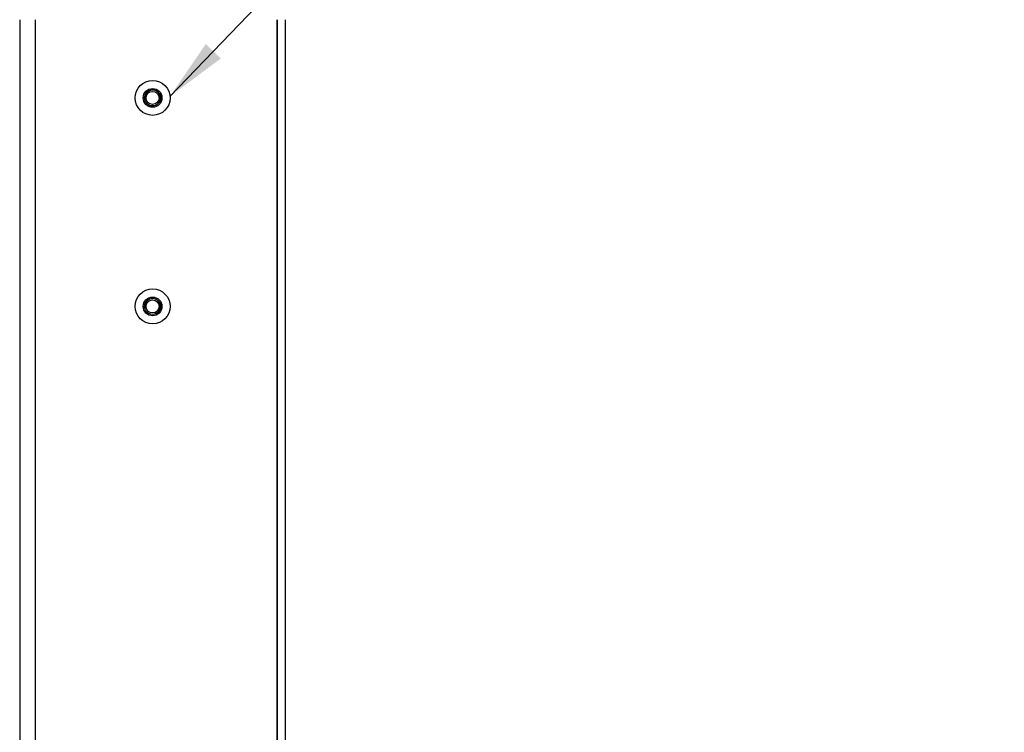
# Model space of a CAD drawing. Header units: millimetres. Extents: x 142 to 682, y 119 to 469.
# Tile 20 of 26: x 583 to 630, y 384 to 418. Entities that reach past the tile are written whole.
import ezdxf

# ---------------------------------------------------------------- set-up
doc = ezdxf.new("R2010")
doc.units = ezdxf.units.MM
doc.header["$LTSCALE"] = 46.255
doc.layers.get('0').update_dxf_attribs({"linetype": 'CONTINUOUS'})
doc.layers.add('00_COMPONENTS', color=7, linetype='CONTINUOUS')
doc.layers.add('50_ALL_DETAILS', color=7, linetype='CONTINUOUS')
doc.styles.get("Standard").update_dxf_attribs({"font": 'simfang.ttf'})
doc.dimstyles.get("Standard").update_dxf_attribs({"dimtxt": 3, "dimasz": 3, "dimexe": 2.5, "dimexo": 0.5, "dimtad": 1, "dimdsep": 46, "dimtxsty": 'STANDARD', "dimblk": '_FILLED', "dimblk1": '_FILLED', "dimblk2": '_FILLED', "dimcen": 0.09, "dimclrt": 3, "dimazin": 2, "dimtol": 1, "dimtp": 0.01, "dimtm": 0.01, "dimtfac": 1, "dimtofl": 0, "dimtmove": 0, "dimatfit": 3, "dimldrblk": '_FILLED', "dimfxl": 1, "dimtolj": 1, "dimarcsym": 0})

# ---------------------------------------------------------------- blocks, each defined once
blk = doc.blocks.new('_FILLED')
at = {"color": 0, "linetype": 'ByBlock'}
blk.add_solid([(0, 0), (-1, 0.167), (-1, -0.167)], dxfattribs=at)

msp = doc.modelspace()

# ---------------------------------------------------------------- linework, layer by layer
at = {"layer": '00_COMPONENTS'}
for p, q in [((583.0581, 418.0799), (583.0581, 320.7799)), ((583.8081, 418.0799), (583.8081, 320.7799)), ((595.4081, 320.7799), (595.4081, 418.0799)), ((595.4331, 320.7799), (595.4331, 418.0799)), ((595.8081, 320.7799), (595.8081, 418.0799))]:
    msp.add_line(p, q, dxfattribs=at)
for centre, radius in [((589.4331, 414.3299), 0.8375), ((589.4331, 414.3299), 0.45), ((589.4331, 414.3299), 0.3875), ((589.4331, 414.3299), 0.3125), ((589.4331, 404.3299), 0.8375), ((589.4331, 404.3299), 0.45), ((589.4331, 404.3299), 0.3875), ((589.4331, 404.3299), 0.3125)]:
    msp.add_circle(centre, radius, dxfattribs=at)
for centre in [(589.4331, 414.3299), (589.4331, 404.3299)]:
    msp.add_arc(centre, 0.375, 255, 195, dxfattribs=at)

# ---------------------------------------------------------------- leaders
at = {"layer": '50_ALL_DETAILS', "annotation_type": 0, "has_hookline": 1, "hookline_direction": 0, "text_width": 67.56}
msp.add_leader([(590.2673, 414.4041), (606.3605, 431.137), (607.7355, 432.637), (610.7355, 432.637)], dimstyle='STANDARD', override={"dimtad": 0}, dxfattribs=at)

doc.saveas('drawing.dxf')
